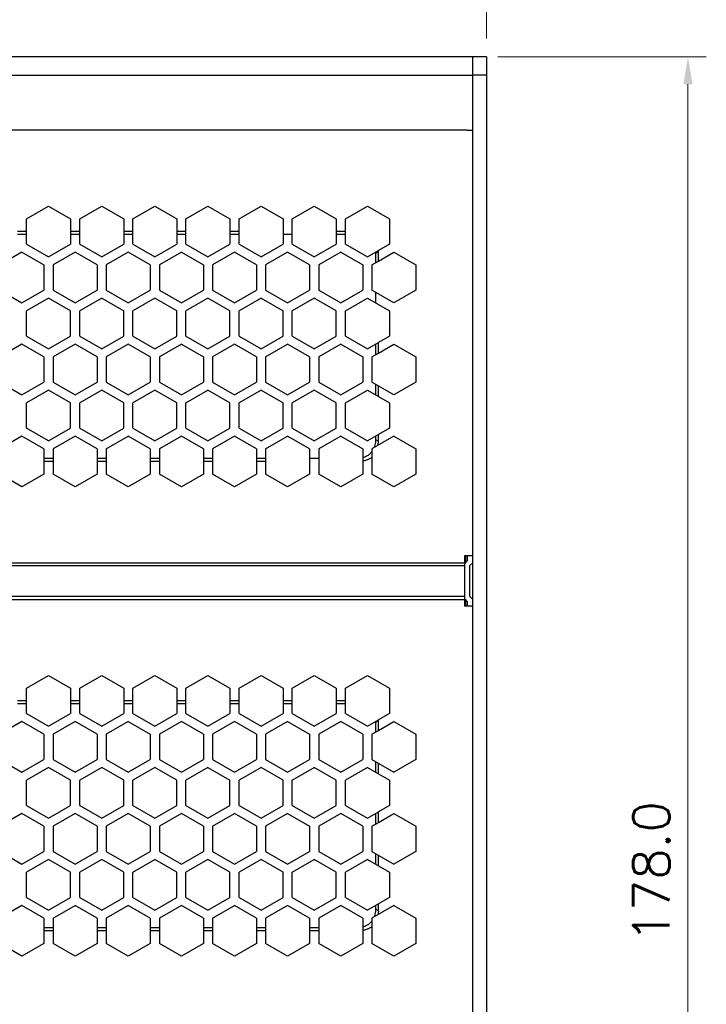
# Model space of a CAD drawing. Header units: inches. Extents: x 0 to 5108, y 0 to 2887.
# Tile 5 of 8: x 78 to 152, y 134 to 242. Entities that reach past the tile are written whole.
import ezdxf

# ---------------------------------------------------------------- set-up
doc = ezdxf.new("R2010")
doc.units = ezdxf.units.IN
doc.header["$MEASUREMENT"] = 0
doc.layers.add('Dimension', color=2, linetype='Continuous', lineweight=9)
doc.layers.add('Line', color=3, linetype='Continuous', lineweight=25)
doc.styles.add('ROMANS', font='romans')
doc.dimstyles.new('yutana', dxfattribs={"dimscale": 2, "dimtxt": 2, "dimasz": 1.5, "dimexe": 1, "dimexo": 1, "dimgap": 1, "dimtad": 1, "dimdec": 1, "dimzin": 0, "dimdsep": 46, "dimtxsty": 'ROMANS', "dimcen": 0, "dimadec": 0, "dimazin": 0, "dimtp": 0.01, "dimtm": 0.01, "dimtfac": 1, "dimtdec": 1, "dimtmove": 0, "dimatfit": 3, "dimfxl": 1, "dimtolj": 1, "dimtzin": 0, "dimlwd": 0, "dimlwe": 0, "dimarcsym": 0})

# ---------------------------------------------------------------- blocks, each defined once
blk = doc.blocks.new('*D2')
at = {"layer": 'Defpoints', "color": 0}
for p in [(127.75, 237.5), (150.5, 237.5), (128.5, 59.5)]:
    blk.add_point(p, dxfattribs=at)
at = {"layer": 'Dimension', "color": 0, "lineweight": 0}
for p, q in [((129.75, 237.5), (152.5, 237.5)), ((150.5, 62.5), (150.5, 234.5)), ((130.5, 59.5), (152.5, 59.5))]:
    blk.add_line(p, q, dxfattribs=at)
at = {"layer": 'Dimension', "color": 0}
for points in [[(150, 234.5), (151, 234.5), (150.5, 237.5)], [(150, 62.5), (151, 62.5), (150.5, 59.5)]]:
    blk.add_solid(points, dxfattribs=at)
at = {"layer": 'Dimension', "color": 0, "insert": (146.5, 148.5), "char_height": 4, "attachment_point": 5, "rotation": 90, "style": 'ROMANS'}
blk.add_mtext('\\A1;178.0', dxfattribs=at)
blk = doc.blocks.new('*D5')
at = {"layer": 'Defpoints', "color": 0}
for p in [(37.75, 249.5), (37.75, 240.43), (128.5, 237.5)]:
    blk.add_point(p, dxfattribs=at)
at = {"layer": 'Dimension', "color": 0, "lineweight": 0}
for p, q in [((37.75, 242.43), (37.75, 251.5)), ((128.5, 239.5), (128.5, 251.5)), ((125.5, 249.5), (40.75, 249.5))]:
    blk.add_line(p, q, dxfattribs=at)
at = {"layer": 'Dimension', "color": 0}
for points in [[(40.75, 250), (40.75, 249), (37.75, 249.5)], [(125.5, 250), (125.5, 249), (128.5, 249.5)]]:
    blk.add_solid(points, dxfattribs=at)
at = {"layer": 'Dimension', "color": 0, "insert": (83.12, 253.5), "char_height": 4, "attachment_point": 5, "style": 'ROMANS'}
blk.add_mtext('\\A1;90.8', dxfattribs=at)

msp = doc.modelspace()

# ---------------------------------------------------------------- linework, layer by layer
at = {"layer": 'Line', "color": 7}
for p, q in [((127, 237.5), (39.5, 237.5)), ((127, 59.5), (127, 237.5)), ((128.5, 237.5), (127, 237.5)), ((128.5, 237.5), (128.5, 59.5)), ((41.5, 235.5), (127, 235.5)), ((128.5, 235.5), (127, 235.5)), ((126.4, 229.5), (32.1, 229.5)), ((126.4, 229.5), (127, 229.5)), ((78.3, 219.819), (80.7, 221.205)), ((80.7, 221.205), (83.1, 219.819)), ((84.1, 219.819), (86.5, 221.205)), ((86.5, 221.205), (88.9, 219.819)), ((89.9, 219.819), (92.3, 221.205)), ((92.3, 221.205), (94.7, 219.819)), ((95.7, 219.819), (98.1, 221.205)), ((98.1, 221.205), (100.5, 219.819)), ((101.5, 219.819), (103.9, 221.205)), ((103.9, 221.205), (106.3, 219.819)), ((107.3, 219.819), (109.7, 221.205)), ((109.7, 221.205), (112.1, 219.819)), ((113.1, 219.819), (115.5, 221.205)), ((115.5, 221.205), (117.9, 219.819)), ((78.3, 217.048), (78.3, 219.819)), ((83.1, 219.819), (83.1, 217.048)), ((84.1, 217.048), (84.1, 219.819)), ((88.9, 219.819), (88.9, 217.048)), ((89.9, 217.048), (89.9, 219.819)), ((94.7, 219.819), (94.7, 217.048)), ((95.7, 217.048), (95.7, 219.819)), ((100.5, 219.819), (100.5, 217.048)), ((101.5, 217.048), (101.5, 219.819)), ((106.3, 219.819), (106.3, 217.048)), ((107.3, 217.048), (107.3, 219.819)), ((112.1, 219.819), (112.1, 217.048)), ((113.1, 217.048), (113.1, 219.819)), ((117.9, 219.819), (117.9, 217.048)), ((78.3, 218.426), (77.3, 218.426)), ((84.1, 218.426), (83.1, 218.426)), ((89.9, 218.426), (88.9, 218.426)), ((95.7, 218.426), (94.7, 218.426)), ((101.5, 218.426), (100.5, 218.426)), ((113.1, 218.426), (112.1, 218.426)), ((77.3, 218.126), (78.3, 218.126)), ((83.1, 218.126), (84.1, 218.126)), ((88.9, 218.126), (89.9, 218.126)), ((94.7, 218.126), (95.7, 218.126)), ((100.5, 218.126), (101.5, 218.126)), ((106.3, 218.126), (107.3, 218.126)), ((112.1, 218.126), (113.1, 218.126)), ((77.8, 216.182), (75.4, 214.796)), ((77.8, 216.182), (80.2, 214.796)), ((78.3, 217.048), (80.7, 215.662)), ((80.7, 215.662), (83.1, 217.048)), ((83.6, 216.182), (81.2, 214.796)), ((86, 214.796), (83.6, 216.182)), ((84.1, 217.048), (86.5, 215.662)), ((86.5, 215.662), (88.9, 217.048)), ((89.4, 216.182), (87, 214.796)), ((91.8, 214.796), (89.4, 216.182)), ((89.9, 217.048), (92.3, 215.662)), ((92.3, 215.662), (94.7, 217.048)), ((95.2, 216.182), (92.8, 214.796)), ((95.2, 216.182), (97.6, 214.796)), ((95.7, 217.048), (98.1, 215.662)), ((98.1, 215.662), (100.5, 217.048)), ((101, 216.182), (98.6, 214.796)), ((103.4, 214.796), (101, 216.182)), ((101.5, 217.048), (103.9, 215.662)), ((103.9, 215.662), (106.3, 217.048)), ((106.8, 216.182), (104.4, 214.796)), ((109.2, 214.796), (106.8, 216.182)), ((107.3, 217.048), (109.7, 215.662)), ((109.7, 215.662), (112.1, 217.048)), ((112.6, 216.182), (110.2, 214.796)), ((112.6, 216.182), (115, 214.796)), ((113.1, 217.048), (115.5, 215.662)), ((115.5, 215.662), (116.7, 216.355)), ((116.7, 216.305), (116.4, 216.005)), ((117.9, 217.048), (116.7, 216.355)), ((116.7, 215.201), (116.7, 216.305)), ((116.7, 215.201), (118.4, 216.182)), ((118.4, 216.182), (120.8, 214.796)), ((116, 214.796), (116.7, 215.201)), ((116.4, 216.005), (116.4, 215.027)), ((80.2, 214.796), (80.2, 212.025)), ((81.2, 214.796), (81.2, 212.025)), ((86, 214.796), (86, 212.025)), ((87, 214.796), (87, 212.025)), ((91.8, 214.796), (91.8, 212.025)), ((92.8, 214.796), (92.8, 212.025)), ((97.6, 214.796), (97.6, 212.025)), ((98.6, 214.796), (98.6, 212.025)), ((103.4, 214.796), (103.4, 212.025)), ((104.4, 214.796), (104.4, 212.025)), ((109.2, 214.796), (109.2, 212.025)), ((110.2, 214.796), (110.2, 212.025)), ((115, 214.796), (115, 212.025)), ((116, 214.796), (116, 212.025)), ((120.8, 214.796), (120.8, 212.025)), ((75.4, 212.025), (77.8, 210.64)), ((77.8, 210.64), (80.2, 212.025)), ((81.2, 212.025), (83.6, 210.64)), ((83.6, 210.64), (86, 212.025)), ((87, 212.025), (89.4, 210.64)), ((89.4, 210.64), (91.8, 212.025)), ((92.8, 212.025), (95.2, 210.64)), ((95.2, 210.64), (97.6, 212.025)), ((98.6, 212.025), (101, 210.64)), ((101, 210.64), (103.4, 212.025)), ((104.4, 212.025), (106.8, 210.64)), ((106.8, 210.64), (109.2, 212.025)), ((110.2, 212.025), (112.6, 210.64)), ((112.6, 210.64), (115, 212.025)), ((118.4, 210.64), (116, 212.025)), ((120.8, 212.025), (118.4, 210.64)), ((80.7, 211.159), (78.3, 209.774)), ((83.1, 209.774), (80.7, 211.159)), ((86.5, 211.159), (84.1, 209.774)), ((86.5, 211.159), (88.9, 209.774)), ((92.3, 211.159), (89.9, 209.774)), ((94.7, 209.774), (92.3, 211.159)), ((98.1, 211.159), (95.7, 209.774)), ((100.5, 209.774), (98.1, 211.159)), ((103.9, 211.159), (101.5, 209.774)), ((103.9, 211.159), (106.3, 209.774)), ((109.7, 211.159), (107.3, 209.774)), ((112.1, 209.774), (109.7, 211.159)), ((113.1, 209.774), (115.5, 211.159)), ((115.5, 211.159), (117.9, 209.774)), ((116.4, 211.794), (116.4, 210.64)), ((78.3, 207.002), (78.3, 209.774)), ((83.1, 207.002), (83.1, 209.774)), ((84.1, 207.002), (84.1, 209.774)), ((88.9, 207.002), (88.9, 209.774)), ((89.9, 207.002), (89.9, 209.774)), ((94.7, 207.002), (94.7, 209.774)), ((95.7, 207.002), (95.7, 209.774)), ((100.5, 207.002), (100.5, 209.774)), ((101.5, 207.002), (101.5, 209.774)), ((106.3, 207.002), (106.3, 209.774)), ((107.3, 207.002), (107.3, 209.774)), ((112.1, 207.002), (112.1, 209.774)), ((113.1, 207.002), (113.1, 209.774)), ((117.9, 209.774), (117.9, 207.002)), ((78.3, 207.002), (80.7, 205.617)), ((80.7, 205.617), (83.1, 207.002)), ((84.1, 207.002), (86.5, 205.617)), ((86.5, 205.617), (88.9, 207.002)), ((89.9, 207.002), (92.3, 205.617)), ((92.3, 205.617), (94.7, 207.002)), ((95.7, 207.002), (98.1, 205.617)), ((98.1, 205.617), (100.5, 207.002)), ((101.5, 207.002), (103.9, 205.617)), ((103.9, 205.617), (106.3, 207.002)), ((107.3, 207.002), (109.7, 205.617)), ((109.7, 205.617), (112.1, 207.002)), ((113.1, 207.002), (115.5, 205.617)), ((117.9, 207.002), (116.7, 206.309)), ((77.8, 206.136), (75.4, 204.751)), ((80.2, 204.751), (77.8, 206.136)), ((83.6, 206.136), (81.2, 204.751)), ((86, 204.751), (83.6, 206.136)), ((89.4, 206.136), (87, 204.751)), ((91.8, 204.751), (89.4, 206.136)), ((95.2, 206.136), (92.8, 204.751)), ((95.2, 206.136), (97.6, 204.751)), ((101, 206.136), (98.6, 204.751)), ((103.4, 204.751), (101, 206.136)), ((104.4, 204.751), (106.8, 206.136)), ((109.2, 204.751), (106.8, 206.136)), ((112.6, 206.136), (110.2, 204.751)), ((112.6, 206.136), (115, 204.751)), ((115.5, 205.617), (116.7, 206.309)), ((116.4, 206.136), (116.4, 204.981)), ((116.7, 205.155), (116.7, 206.309)), ((116.7, 205.155), (118.4, 206.136)), ((118.4, 206.136), (120.8, 204.751)), ((80.2, 204.751), (80.2, 201.979)), ((81.2, 204.751), (81.2, 201.979)), ((86, 204.751), (86, 201.979)), ((87, 204.751), (87, 201.979)), ((91.8, 204.751), (91.8, 201.979)), ((92.8, 204.751), (92.8, 201.979)), ((97.6, 204.751), (97.6, 201.979)), ((98.6, 204.751), (98.6, 201.979)), ((103.4, 204.751), (103.4, 201.979)), ((104.4, 204.751), (104.4, 201.979)), ((109.2, 204.751), (109.2, 201.979)), ((110.2, 204.751), (110.2, 201.979)), ((115, 204.751), (115, 201.979)), ((116, 204.751), (116.7, 205.155)), ((116, 204.751), (116, 201.979)), ((120.8, 204.751), (120.8, 201.979)), ((75.4, 201.979), (77.8, 200.594)), ((77.8, 200.594), (80.2, 201.979)), ((80.7, 201.113), (78.3, 199.728)), ((83.1, 199.728), (80.7, 201.113)), ((81.2, 201.979), (83.6, 200.594)), ((83.6, 200.594), (86, 201.979)), ((86.5, 201.113), (84.1, 199.728)), ((88.9, 199.728), (86.5, 201.113)), ((87, 201.979), (89.4, 200.594)), ((89.4, 200.594), (91.8, 201.979)), ((92.3, 201.113), (89.9, 199.728)), ((94.7, 199.728), (92.3, 201.113)), ((92.8, 201.979), (95.2, 200.594)), ((95.2, 200.594), (97.6, 201.979)), ((95.7, 199.728), (98.1, 201.113)), ((100.5, 199.728), (98.1, 201.113)), ((98.6, 201.979), (101, 200.594)), ((101, 200.594), (103.4, 201.979)), ((103.9, 201.113), (101.5, 199.728)), ((103.9, 201.113), (106.3, 199.728)), ((104.4, 201.979), (106.8, 200.594)), ((106.8, 200.594), (109.2, 201.979)), ((109.7, 201.113), (107.3, 199.728)), ((112.1, 199.728), (109.7, 201.113)), ((110.2, 201.979), (112.6, 200.594)), ((112.6, 200.594), (115, 201.979)), ((113.1, 199.728), (115.5, 201.113)), ((115.5, 201.113), (117.9, 199.728)), ((118.4, 200.594), (116, 201.979)), ((116.4, 201.748), (116.4, 200.594)), ((116.7, 200.42), (116.7, 201.575)), ((120.8, 201.979), (118.4, 200.594)), ((78.3, 196.956), (78.3, 199.728)), ((83.1, 196.956), (83.1, 199.728)), ((84.1, 196.956), (84.1, 199.728)), ((88.9, 196.956), (88.9, 199.728)), ((89.9, 196.956), (89.9, 199.728)), ((94.7, 196.956), (94.7, 199.728)), ((95.7, 196.956), (95.7, 199.728)), ((100.5, 196.956), (100.5, 199.728)), ((101.5, 196.956), (101.5, 199.728)), ((106.3, 196.956), (106.3, 199.728)), ((107.3, 196.956), (107.3, 199.728)), ((112.1, 196.956), (112.1, 199.728)), ((113.1, 196.956), (113.1, 199.728)), ((117.9, 199.728), (117.9, 196.956)), ((80.7, 195.571), (78.3, 196.956)), ((80.7, 195.571), (83.1, 196.956)), ((84.1, 196.956), (86.5, 195.571)), ((86.5, 195.571), (88.9, 196.956)), ((89.9, 196.956), (92.3, 195.571)), ((92.3, 195.571), (94.7, 196.956)), ((95.7, 196.956), (98.1, 195.571)), ((98.1, 195.571), (100.5, 196.956)), ((101.5, 196.956), (103.9, 195.571)), ((103.9, 195.571), (106.3, 196.956)), ((107.3, 196.956), (109.7, 195.571)), ((109.7, 195.571), (112.1, 196.956)), ((113.1, 196.956), (115.5, 195.571)), ((117.9, 196.956), (115.5, 195.571)), ((77.8, 196.09), (75.4, 194.705)), ((80.2, 194.705), (77.8, 196.09)), ((83.6, 196.09), (81.2, 194.705)), ((86, 194.705), (83.6, 196.09)), ((87, 194.705), (89.4, 196.09)), ((91.8, 194.705), (89.4, 196.09)), ((95.2, 196.09), (92.8, 194.705)), ((97.6, 194.705), (95.2, 196.09)), ((101, 196.09), (98.6, 194.705)), ((103.4, 194.705), (101, 196.09)), ((104.4, 194.705), (106.8, 196.09)), ((109.2, 194.705), (106.8, 196.09)), ((112.6, 196.09), (110.2, 194.705)), ((112.6, 196.09), (115, 194.705)), ((118.4, 196.09), (116, 194.705)), ((116.4, 196.09), (116.4, 195.748)), ((116.7, 195.448), (116.4, 195.748)), ((116.7, 195.448), (116.7, 196.264)), ((118.4, 196.09), (120.8, 194.705)), ((80.2, 194.705), (80.2, 191.933)), ((81.2, 194.705), (81.2, 191.933)), ((86, 194.705), (86, 191.933)), ((87, 194.705), (87, 191.933)), ((91.8, 194.705), (91.8, 191.933)), ((92.8, 194.705), (92.8, 191.933)), ((97.6, 194.705), (97.6, 191.933)), ((98.6, 194.705), (98.6, 191.933)), ((103.4, 194.705), (103.4, 191.933)), ((104.4, 194.705), (104.4, 191.933)), ((109.2, 194.705), (109.2, 191.933)), ((110.2, 194.705), (110.2, 191.933)), ((115, 194.705), (115, 191.933)), ((116, 194.705), (116, 191.933)), ((120.8, 194.705), (120.8, 191.933)), ((81.2, 193.626), (80.2, 193.626)), ((87, 193.626), (86, 193.626)), ((92.8, 193.626), (91.8, 193.626)), ((98.6, 193.626), (97.6, 193.626)), ((104.4, 193.626), (103.4, 193.626)), ((110.2, 193.626), (109.2, 193.626)), ((81.2, 193.326), (80.2, 193.326)), ((87, 193.326), (86, 193.326)), ((92.8, 193.326), (91.8, 193.326)), ((98.6, 193.326), (97.6, 193.326)), ((104.4, 193.326), (103.4, 193.326)), ((77.8, 190.548), (75.4, 191.933)), ((80.2, 191.933), (77.8, 190.548)), ((83.6, 190.548), (81.2, 191.933)), ((86, 191.933), (83.6, 190.548)), ((89.4, 190.548), (87, 191.933)), ((91.8, 191.933), (89.4, 190.548)), ((95.2, 190.548), (92.8, 191.933)), ((97.6, 191.933), (95.2, 190.548)), ((101, 190.548), (98.6, 191.933)), ((103.4, 191.933), (101, 190.548)), ((106.8, 190.548), (104.4, 191.933)), ((109.2, 191.933), (106.8, 190.548)), ((112.6, 190.548), (110.2, 191.933)), ((115, 191.933), (112.6, 190.548)), ((118.4, 190.548), (116, 191.933)), ((120.8, 191.933), (118.4, 190.548)), ((127, 183), (126.1, 183)), ((126.1, 183), (126.1, 177.5)), ((126.2, 183), (126.2, 182.3)), ((126.4, 183), (126.4, 182.5)), ((32.4, 182.251), (126.1, 182.251)), ((32.4, 181.951), (126.1, 181.951)), ((126.4, 182.5), (126.126, 182.226)), ((127, 182.251), (126.7, 181.951)), ((126.7, 178.551), (126.7, 181.951)), ((126.1, 178.551), (32.4, 178.551)), ((126.7, 178.551), (127, 178.251)), ((32.4, 178.251), (126.1, 178.251)), ((127, 177.5), (126.1, 177.5)), ((126.126, 178.277), (126.4, 178.003)), ((126.2, 178.203), (126.2, 177.5)), ((126.4, 178.003), (126.4, 177.5)), ((78.3, 168.569), (80.7, 169.955)), ((80.7, 169.955), (83.1, 168.569)), ((84.1, 168.569), (86.5, 169.955)), ((86.5, 169.955), (88.9, 168.569)), ((89.9, 168.569), (92.3, 169.955)), ((92.3, 169.955), (94.7, 168.569)), ((95.7, 168.569), (98.1, 169.955)), ((98.1, 169.955), (100.5, 168.569)), ((101.5, 168.569), (103.9, 169.955)), ((103.9, 169.955), (106.3, 168.569)), ((107.3, 168.569), (109.7, 169.955)), ((109.7, 169.955), (112.1, 168.569)), ((113.1, 168.569), (115.5, 169.955)), ((115.5, 169.955), (117.9, 168.569)), ((78.3, 165.798), (78.3, 168.569)), ((83.1, 168.569), (83.1, 165.798)), ((84.1, 165.798), (84.1, 168.569)), ((88.9, 168.569), (88.9, 165.798)), ((89.9, 165.798), (89.9, 168.569)), ((94.7, 168.569), (94.7, 165.798)), ((95.7, 165.798), (95.7, 168.569)), ((100.5, 168.569), (100.5, 165.798)), ((101.5, 165.798), (101.5, 168.569)), ((106.3, 168.569), (106.3, 165.798)), ((107.3, 165.798), (107.3, 168.569)), ((112.1, 168.569), (112.1, 165.798)), ((113.1, 165.798), (113.1, 168.569)), ((117.9, 168.569), (117.9, 165.798)), ((78.3, 167.176), (77.3, 167.176)), ((77.3, 166.876), (78.3, 166.876)), ((84.1, 167.176), (83.1, 167.176)), ((83.1, 166.876), (84.1, 166.876)), ((89.9, 167.176), (88.9, 167.176)), ((88.9, 166.876), (89.9, 166.876)), ((95.7, 167.176), (94.7, 167.176)), ((94.7, 166.876), (95.7, 166.876)), ((101.5, 167.176), (100.5, 167.176)), ((100.5, 166.876), (101.5, 166.876)), ((107.3, 167.176), (106.3, 167.176)), ((106.3, 166.876), (107.3, 166.876)), ((113.1, 167.176), (112.1, 167.176)), ((112.1, 166.876), (113.1, 166.876)), ((78.3, 165.798), (80.7, 164.412)), ((80.7, 164.412), (83.1, 165.798)), ((84.1, 165.798), (86.5, 164.412)), ((86.5, 164.412), (88.9, 165.798)), ((89.9, 165.798), (92.3, 164.412)), ((92.3, 164.412), (94.7, 165.798)), ((95.7, 165.798), (98.1, 164.412)), ((98.1, 164.412), (100.5, 165.798)), ((101.5, 165.798), (103.9, 164.412)), ((103.9, 164.412), (106.3, 165.798)), ((107.3, 165.798), (109.7, 164.412)), ((109.7, 164.412), (112.1, 165.798)), ((113.1, 165.798), (115.5, 164.412)), ((117.9, 165.798), (116.7, 165.105)), ((77.8, 164.932), (75.4, 163.546)), ((80.2, 163.546), (77.8, 164.932)), ((83.6, 164.932), (81.2, 163.546)), ((86, 163.546), (83.6, 164.932)), ((89.4, 164.932), (87, 163.546)), ((89.4, 164.932), (91.8, 163.546)), ((95.2, 164.932), (92.8, 163.546)), ((97.6, 163.546), (95.2, 164.932)), ((101, 164.932), (98.6, 163.546)), ((103.4, 163.546), (101, 164.932)), ((106.8, 164.932), (104.4, 163.546)), ((106.8, 164.932), (109.2, 163.546)), ((112.6, 164.932), (110.2, 163.546)), ((115, 163.546), (112.6, 164.932)), ((115.5, 164.412), (116.7, 165.105)), ((116.7, 165.055), (116.4, 164.755)), ((116.4, 164.755), (116.4, 163.777)), ((116.7, 163.951), (116.7, 165.055)), ((116.7, 163.951), (118.4, 164.932)), ((118.4, 164.932), (120.8, 163.546)), ((80.2, 163.546), (80.2, 160.775)), ((81.2, 163.546), (81.2, 160.775)), ((86, 163.546), (86, 160.775)), ((87, 163.546), (87, 160.775)), ((91.8, 163.546), (91.8, 160.775)), ((92.8, 163.546), (92.8, 160.775)), ((97.6, 163.546), (97.6, 160.775)), ((98.6, 163.546), (98.6, 160.775)), ((103.4, 163.546), (103.4, 160.775)), ((104.4, 163.546), (104.4, 160.775)), ((109.2, 163.546), (109.2, 160.775)), ((110.2, 163.546), (110.2, 160.775)), ((115, 163.546), (115, 160.775)), ((116, 163.546), (116.7, 163.951)), ((116, 163.546), (116, 160.775)), ((120.8, 163.546), (120.8, 160.775)), ((75.4, 160.775), (77.8, 159.39)), ((77.8, 159.39), (80.2, 160.775)), ((81.2, 160.775), (83.6, 159.39)), ((83.6, 159.39), (86, 160.775)), ((87, 160.775), (89.4, 159.39)), ((89.4, 159.39), (91.8, 160.775)), ((92.8, 160.775), (95.2, 159.39)), ((95.2, 159.39), (97.6, 160.775)), ((98.6, 160.775), (101, 159.39)), ((101, 159.39), (103.4, 160.775)), ((104.4, 160.775), (106.8, 159.39)), ((106.8, 159.39), (109.2, 160.775)), ((110.2, 160.775), (112.6, 159.39)), ((112.6, 159.39), (115, 160.775)), ((116, 160.775), (118.4, 159.39)), ((116.4, 160.544), (116.4, 159.39)), ((116.7, 159.216), (116.7, 160.371)), ((120.8, 160.775), (118.4, 159.39)), ((80.7, 159.909), (78.3, 158.524)), ((83.1, 158.524), (80.7, 159.909)), ((86.5, 159.909), (84.1, 158.524)), ((88.9, 158.524), (86.5, 159.909)), ((92.3, 159.909), (89.9, 158.524)), ((94.7, 158.524), (92.3, 159.909)), ((98.1, 159.909), (95.7, 158.524)), ((98.1, 159.909), (100.5, 158.524)), ((103.9, 159.909), (101.5, 158.524)), ((106.3, 158.524), (103.9, 159.909)), ((107.3, 158.524), (109.7, 159.909)), ((112.1, 158.524), (109.7, 159.909)), ((115.5, 159.909), (113.1, 158.524)), ((115.5, 159.909), (116.7, 159.216)), ((116.7, 159.216), (117.9, 158.524)), ((78.3, 155.752), (78.3, 158.524)), ((83.1, 155.752), (83.1, 158.524)), ((84.1, 155.752), (84.1, 158.524)), ((88.9, 155.752), (88.9, 158.524)), ((89.9, 155.752), (89.9, 158.524)), ((94.7, 155.752), (94.7, 158.524)), ((95.7, 155.752), (95.7, 158.524)), ((100.5, 155.752), (100.5, 158.524)), ((101.5, 155.752), (101.5, 158.524)), ((106.3, 155.752), (106.3, 158.524)), ((107.3, 155.752), (107.3, 158.524)), ((112.1, 155.752), (112.1, 158.524)), ((113.1, 155.752), (113.1, 158.524)), ((117.9, 158.524), (117.9, 155.752)), ((77.8, 154.886), (75.4, 153.501)), ((80.2, 153.501), (77.8, 154.886)), ((78.3, 155.752), (80.7, 154.367)), ((80.7, 154.367), (83.1, 155.752)), ((83.6, 154.886), (81.2, 153.501)), ((86, 153.501), (83.6, 154.886)), ((84.1, 155.752), (86.5, 154.367)), ((86.5, 154.367), (88.9, 155.752)), ((89.4, 154.886), (87, 153.501)), ((91.8, 153.501), (89.4, 154.886)), ((89.9, 155.752), (92.3, 154.367)), ((92.3, 154.367), (94.7, 155.752)), ((95.2, 154.886), (92.8, 153.501)), ((97.6, 153.501), (95.2, 154.886)), ((95.7, 155.752), (98.1, 154.367)), ((98.1, 154.367), (100.5, 155.752)), ((98.6, 153.501), (101, 154.886)), ((103.4, 153.501), (101, 154.886)), ((101.5, 155.752), (103.9, 154.367)), ((103.9, 154.367), (106.3, 155.752)), ((106.8, 154.886), (104.4, 153.501)), ((106.8, 154.886), (109.2, 153.501)), ((107.3, 155.752), (109.7, 154.367)), ((109.7, 154.367), (112.1, 155.752)), ((112.6, 154.886), (110.2, 153.501)), ((115, 153.501), (112.6, 154.886)), ((113.1, 155.752), (115.5, 154.367)), ((115.5, 154.367), (116.7, 155.059)), ((116.4, 154.886), (116.4, 153.731)), ((117.9, 155.752), (116.7, 155.059)), ((116.7, 153.905), (116.7, 155.059)), ((116.7, 153.905), (118.4, 154.886)), ((118.4, 154.886), (120.8, 153.501)), ((116, 153.501), (116.7, 153.905)), ((80.2, 153.501), (80.2, 150.729)), ((81.2, 153.501), (81.2, 150.729)), ((86, 153.501), (86, 150.729)), ((87, 153.501), (87, 150.729)), ((91.8, 153.501), (91.8, 150.729)), ((92.8, 153.501), (92.8, 150.729)), ((97.6, 153.501), (97.6, 150.729)), ((98.6, 153.501), (98.6, 150.729)), ((103.4, 153.501), (103.4, 150.729)), ((104.4, 153.501), (104.4, 150.729)), ((109.2, 153.501), (109.2, 150.729)), ((110.2, 153.501), (110.2, 150.729)), ((115, 153.501), (115, 150.729)), ((116, 153.501), (116, 150.729)), ((120.8, 153.501), (120.8, 150.729)), ((75.4, 150.729), (77.8, 149.344)), ((77.8, 149.344), (80.2, 150.729)), ((81.2, 150.729), (83.6, 149.344)), ((83.6, 149.344), (86, 150.729)), ((87, 150.729), (89.4, 149.344)), ((89.4, 149.344), (91.8, 150.729)), ((92.8, 150.729), (95.2, 149.344)), ((95.2, 149.344), (97.6, 150.729)), ((98.6, 150.729), (101, 149.344)), ((101, 149.344), (103.4, 150.729)), ((104.4, 150.729), (106.8, 149.344)), ((106.8, 149.344), (109.2, 150.729)), ((110.2, 150.729), (112.6, 149.344)), ((112.6, 149.344), (115, 150.729)), ((116, 150.729), (118.4, 149.344)), ((120.8, 150.729), (118.4, 149.344)), ((80.7, 149.863), (78.3, 148.478)), ((83.1, 148.478), (80.7, 149.863)), ((86.5, 149.863), (84.1, 148.478)), ((88.9, 148.478), (86.5, 149.863)), ((89.9, 148.478), (92.3, 149.863)), ((94.7, 148.478), (92.3, 149.863)), ((98.1, 149.863), (95.7, 148.478)), ((100.5, 148.478), (98.1, 149.863)), ((103.9, 149.863), (101.5, 148.478)), ((106.3, 148.478), (103.9, 149.863)), ((107.3, 148.478), (109.7, 149.863)), ((112.1, 148.478), (109.7, 149.863)), ((115.5, 149.863), (113.1, 148.478)), ((115.5, 149.863), (116.7, 149.17)), ((116.4, 150.498), (116.4, 149.344)), ((116.7, 149.17), (116.7, 150.325)), ((78.3, 145.706), (78.3, 148.478)), ((83.1, 145.706), (83.1, 148.478)), ((84.1, 145.706), (84.1, 148.478)), ((88.9, 145.706), (88.9, 148.478)), ((89.9, 145.706), (89.9, 148.478)), ((94.7, 145.706), (94.7, 148.478)), ((95.7, 145.706), (95.7, 148.478)), ((100.5, 145.706), (100.5, 148.478)), ((101.5, 145.706), (101.5, 148.478)), ((106.3, 145.706), (106.3, 148.478)), ((107.3, 145.706), (107.3, 148.478)), ((112.1, 145.706), (112.1, 148.478)), ((113.1, 145.706), (113.1, 148.478)), ((116.7, 149.17), (117.9, 148.478)), ((117.9, 148.478), (117.9, 145.706)), ((78.3, 145.706), (80.7, 144.321)), ((80.7, 144.321), (83.1, 145.706)), ((84.1, 145.706), (86.5, 144.321)), ((86.5, 144.321), (88.9, 145.706)), ((89.9, 145.706), (92.3, 144.321)), ((92.3, 144.321), (94.7, 145.706)), ((95.7, 145.706), (98.1, 144.321)), ((98.1, 144.321), (100.5, 145.706)), ((101.5, 145.706), (103.9, 144.321)), ((103.9, 144.321), (106.3, 145.706)), ((107.3, 145.706), (109.7, 144.321)), ((109.7, 144.321), (112.1, 145.706)), ((113.1, 145.706), (115.5, 144.321)), ((117.9, 145.706), (115.5, 144.321)), ((77.8, 144.84), (75.4, 143.455)), ((80.2, 143.455), (77.8, 144.84)), ((81.2, 143.455), (83.6, 144.84)), ((86, 143.455), (83.6, 144.84)), ((89.4, 144.84), (87, 143.455)), ((91.8, 143.455), (89.4, 144.84)), ((95.2, 144.84), (92.8, 143.455)), ((97.6, 143.455), (95.2, 144.84)), ((98.6, 143.455), (101, 144.84)), ((103.4, 143.455), (101, 144.84)), ((106.8, 144.84), (104.4, 143.455)), ((109.2, 143.455), (106.8, 144.84)), ((112.6, 144.84), (110.2, 143.455)), ((115, 143.455), (112.6, 144.84)), ((118.4, 144.84), (116, 143.455)), ((116.4, 144.84), (116.4, 144.498)), ((116.7, 144.198), (116.4, 144.498)), ((116.7, 144.198), (116.7, 145.014)), ((118.4, 144.84), (120.8, 143.455)), ((80.2, 143.455), (80.2, 140.683)), ((81.2, 143.455), (81.2, 140.683)), ((86, 143.455), (86, 140.683)), ((87, 143.455), (87, 140.683)), ((91.8, 143.455), (91.8, 140.683)), ((92.8, 143.455), (92.8, 140.683)), ((97.6, 143.455), (97.6, 140.683)), ((98.6, 143.455), (98.6, 140.683)), ((103.4, 143.455), (103.4, 140.683)), ((104.4, 143.455), (104.4, 140.683)), ((109.2, 143.455), (109.2, 140.683)), ((110.2, 143.455), (110.2, 140.683)), ((115, 143.455), (115, 140.683)), ((116, 143.455), (116, 140.683)), ((120.8, 143.455), (120.8, 140.683)), ((81.2, 142.376), (80.2, 142.376)), ((81.2, 142.076), (80.2, 142.076)), ((87, 142.376), (86, 142.376)), ((87, 142.076), (86, 142.076)), ((92.8, 142.376), (91.8, 142.376)), ((92.8, 142.076), (91.8, 142.076)), ((98.6, 142.376), (97.6, 142.376)), ((98.6, 142.076), (97.6, 142.076)), ((104.4, 142.376), (103.4, 142.376)), ((104.4, 142.076), (103.4, 142.076)), ((110.2, 142.376), (109.2, 142.376)), ((110.2, 142.076), (109.2, 142.076)), ((77.8, 139.298), (75.4, 140.683)), ((80.2, 140.683), (77.8, 139.298)), ((83.6, 139.298), (81.2, 140.683)), ((86, 140.683), (83.6, 139.298)), ((89.4, 139.298), (87, 140.683)), ((91.8, 140.683), (89.4, 139.298)), ((95.2, 139.298), (92.8, 140.683)), ((97.6, 140.683), (95.2, 139.298)), ((101, 139.298), (98.6, 140.683)), ((103.4, 140.683), (101, 139.298)), ((106.8, 139.298), (104.4, 140.683)), ((109.2, 140.683), (106.8, 139.298)), ((112.6, 139.298), (110.2, 140.683)), ((115, 140.683), (112.6, 139.298)), ((118.4, 139.298), (116, 140.683)), ((120.8, 140.683), (118.4, 139.298))]:
    msp.add_line(p, q, dxfattribs=at)
for points, knots in [([(116.395, 216.179), (116.396, 216.16), (116.398, 216.122), (116.4, 216.064), (116.4, 216.025), (116.4, 216.005)], [0, 0, 0, 0, 0.0575357, 0.11562656, 0.17427484, 0.17427484, 0.17427484, 0.17427484]), ([(116.7, 216.305), (116.7, 216.311), (116.7, 216.322), (116.7, 216.338), (116.7, 216.35), (116.7, 216.355)], [0, 0, 0, 0, 0.016709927, 0.033375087, 0.049995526, 0.049995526, 0.049995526, 0.049995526]), ([(116.4, 195.748), (116.4, 195.64), (116.389, 195.43), (116.355, 195.223), (116.331, 195.123)], [0, 0, 0, 0, 0.32348117, 0.62912752, 0.62912752, 0.62912752, 0.62912752]), ([(116.679, 195.097), (116.684, 195.135), (116.692, 195.212), (116.699, 195.329), (116.7, 195.408), (116.7, 195.448)], [0, 0, 0, 0, 0.11485052, 0.23202988, 0.35155921, 0.35155921, 0.35155921, 0.35155921]), ([(116, 194.39), (115.922, 194.286), (115.741, 194.09), (115.4, 193.861), (115.139, 193.759), (115, 193.72)], [0, 0, 0, 0, 0.3907847, 0.7914084, 1.2239471, 1.2239471, 1.2239471, 1.2239471]), ([(116, 193.776), (115.912, 193.704), (115.715, 193.574), (115.377, 193.432), (115.129, 193.376), (115, 193.356)], [0, 0, 0, 0, 0.3400399, 0.7034992, 1.0962483, 1.0962483, 1.0962483, 1.0962483]), ([(116.395, 164.929), (116.396, 164.91), (116.398, 164.872), (116.4, 164.814), (116.4, 164.775), (116.4, 164.755)], [0, 0, 0, 0, 0.05753574, 0.11562661, 0.17427484, 0.17427484, 0.17427484, 0.17427484]), ([(116.7, 165.105), (116.7, 165.1), (116.7, 165.088), (116.7, 165.072), (116.7, 165.061), (116.7, 165.055)], [0, 0, 0, 0, 0.016620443, 0.033285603, 0.049995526, 0.049995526, 0.049995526, 0.049995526]), ([(116.4, 144.498), (116.4, 144.39), (116.389, 144.18), (116.355, 143.973), (116.331, 143.873)], [0, 0, 0, 0, 0.32347977, 0.62912618, 0.62912618, 0.62912618, 0.62912618]), ([(116.7, 144.198), (116.7, 144.158), (116.699, 144.079), (116.692, 143.962), (116.684, 143.885), (116.679, 143.847)], [0, 0, 0, 0, 0.11952914, 0.2367085, 0.35155921, 0.35155921, 0.35155921, 0.35155921]), ([(116, 143.14), (115.922, 143.036), (115.741, 142.84), (115.4, 142.611), (115.139, 142.509), (115, 142.47)], [0, 0, 0, 0, 0.3907852, 0.7914094, 1.2239471, 1.2239471, 1.2239471, 1.2239471]), ([(116, 142.526), (115.912, 142.454), (115.715, 142.324), (115.377, 142.182), (115.129, 142.126), (115, 142.106)], [0, 0, 0, 0, 0.3400413, 0.7035011, 1.0962483, 1.0962483, 1.0962483, 1.0962483])]:
    msp.add_open_spline(points, degree=3, knots=knots, dxfattribs=at)
for points in [[(116.331, 195.123), (116.309, 195.03), (116.281, 194.937), (116.247, 194.848)], [(116.331, 143.873), (116.309, 143.78), (116.281, 143.687), (116.247, 143.598)]]:
    msp.add_open_spline(points, degree=3, dxfattribs=at)

# ---------------------------------------------------------------- dimensions: what is measured, and where the dimension line sits
at = {"layer": 'Dimension', "color": 7}
dim = msp.add_linear_dim(base=(37.75, 249.5), p1=(128.5, 237.5), p2=(37.75, 240.43248041), angle=180, dimstyle='yutana', override={"dimscale": 2, "dimasz": 1.5}, dxfattribs=at)
dim.commit()
dim.dimension.update_dxf_attribs({"geometry": '*D5', "text_midpoint": (83.125, 253.5)})
dim = msp.add_linear_dim(base=(150.5, 237.5), p1=(128.5, 59.5), p2=(127.75, 237.5), angle=90, dimstyle='yutana', override={"dimscale": 2, "dimasz": 1.5}, dxfattribs=at)
dim.commit()
dim.dimension.update_dxf_attribs({"geometry": '*D2', "text_midpoint": (150.5, 148.5), "dimtype": 160})

doc.saveas('drawing.dxf')
